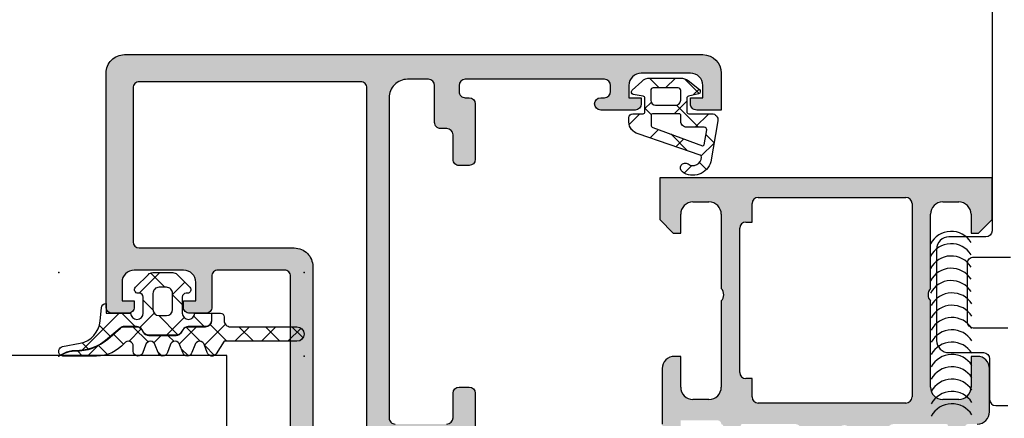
# Model space of a CAD drawing. Header units: millimetres. Extents: x 247761 to 294611, y 172579 to 236863.
# Tile 36 of 256: x 256038 to 256118, y 174683 to 174715. Entities that reach past the tile are written whole.
import ezdxf

# ---------------------------------------------------------------- set-up
doc = ezdxf.new("R2010")
doc.units = ezdxf.units.MM
doc.layers.add('FASÁDA DETAILNÍ', color=4, linetype='Continuous')
doc.layers.add('NOVA', color=240, linetype='Continuous')

# ---------------------------------------------------------------- blocks, each defined once
blk = doc.blocks.new('A$C69D17D4D')
at = {"layer": 'FASÁDA DETAILNÍ'}
h = blk.add_hatch(color=256, dxfattribs=at)
edge = h.paths.add_edge_path(flags=16)
edge.add_ellipse((-18578.78941485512, 1338.481925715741), major_axis=(-0.4999740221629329, 0), ratio=1, start_angle=179.9970229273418, end_angle=270.0029770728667)
edge.add_line((-18578.78944083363, 1338.981899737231), (-18596.78944083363, 1338.981899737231))
edge.add_ellipse((-18596.78946681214, 1338.481925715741), major_axis=(-0.499974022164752, 0), ratio=1, start_angle=-90.0029770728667, end_angle=0.00297707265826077)
edge.add_line((-18597.28944083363, 1338.481899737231), (-18597.28944083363, 1325.981899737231))
edge.add_ellipse((-18596.78941901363, 1325.981921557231), major_axis=(-0.500021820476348, 0), ratio=1, start_angle=0.002500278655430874, end_angle=89.99749972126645)
edge.add_line((-18596.78944083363, 1325.481899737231), (-18584.18638983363, 1325.481899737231))
edge.add_ellipse((-18584.18638871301, 1323.981900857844), major_axis=(-1.499998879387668, 0), ratio=1, start_angle=179.9999571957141, end_angle=270.0000428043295, ccw=False)
edge.add_line((-18582.68638983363, 1323.981899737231), (-18582.68638983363, 1310.981911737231))
edge.add_ellipse((-18582.18639020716, 1310.981911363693), major_axis=(-0.4999996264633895, 0), ratio=1, start_angle=-4.280429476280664e-05, end_angle=90.00004280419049)
edge.add_line((-18582.18638983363, 1310.481911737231), (-18578.78944083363, 1310.481911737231))
edge.add_ellipse((-18578.78944046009, 1310.981911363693), major_axis=(-0.49999962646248, 0), ratio=1, start_angle=89.99995719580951, end_angle=180.0000428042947)
edge.add_line((-18578.28944083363, 1310.981911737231), (-18578.28944083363, 1338.481899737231))
edge = h.paths.add_edge_path()
edge.add_line((-18549.48944583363, 1339.681911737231), (-18549.48944583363, 1336.681911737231))
edge.add_line((-18549.48944583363, 1336.681911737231), (-18551.48944583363, 1336.681911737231))
edge.add_arc((-18551.48947181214, 1337.181885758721), 0.499974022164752, 179.9970229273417, 270.0029770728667, ccw=False)
edge.add_line((-18551.98944583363, 1337.181911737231), (-18551.98944583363, 1337.681911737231))
edge.add_line((-18551.98944583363, 1337.681911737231), (-18550.98944583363, 1337.681911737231))
edge.add_line((-18550.98944583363, 1337.681911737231), (-18550.98944583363, 1338.681911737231))
edge.add_arc((-18551.98950996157, 1338.681847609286), 1.00006412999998, 0.003674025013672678, 89.99632597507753)
edge.add_line((-18551.98944583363, 1339.681911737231), (-18555.98944583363, 1339.681911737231))
edge.add_arc((-18555.98941585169, 1338.6818817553), 1.000029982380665, 90.00171778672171, 179.9982822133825)
edge.add_line((-18556.98944583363, 1338.681911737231), (-18556.98944583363, 1337.681911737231))
edge.add_line((-18556.98944583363, 1337.681911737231), (-18555.98944583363, 1337.681911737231))
edge.add_line((-18555.98944583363, 1337.681911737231), (-18555.98944583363, 1337.181911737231))
edge.add_arc((-18556.48945143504, 1337.181917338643), 0.5000056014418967, 270.0006418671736, 359.9993581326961, ccw=False)
edge.add_line((-18556.48944583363, 1336.681911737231), (-18559.28944883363, 1336.681911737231))
edge.add_arc((-18559.28944883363, 1337.181911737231), 0.5, 90, 270, ccw=False)
edge.add_line((-18559.28944883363, 1337.681911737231), (-18558.98944583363, 1337.681911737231))
edge.add_arc((-18558.98945655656, 1338.181922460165), 0.5000107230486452, 270.0012287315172, 359.9987712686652)
edge.add_line((-18558.48944583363, 1338.181911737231), (-18558.48944583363, 1338.681911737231))
edge.add_arc((-18558.9895137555, 1338.681843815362), 0.5000679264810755, 0.007782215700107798, 89.99221778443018)
edge.add_line((-18558.98944583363, 1339.181911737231), (-18570.28944083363, 1339.181911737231))
edge.add_arc((-18570.28941901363, 1338.681889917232), 0.5000218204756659, 90.00250027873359, 179.9974997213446)
edge.add_line((-18570.78944083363, 1338.681911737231), (-18570.78944083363, 1338.181911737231))
edge.add_arc((-18570.28950350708, 1338.18184906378), 0.4999373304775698, 179.9928172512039, 270.007182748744)
edge.add_line((-18570.28944083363, 1337.681911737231), (-18569.98943783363, 1337.681911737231))
edge.add_arc((-18569.98950063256, 1337.181848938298), 0.500062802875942, 0.007195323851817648, 89.99280467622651, ccw=False)
edge.add_line((-18569.48943783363, 1337.181911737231), (-18569.48943783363, 1332.681911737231))
edge.add_arc((-18569.98944343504, 1332.681917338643), 0.5000056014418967, 270.0006418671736, 359.9993581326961, ccw=False)
edge.add_line((-18569.98943783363, 1332.181911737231), (-18570.78944083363, 1332.181911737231))
edge.add_arc((-18570.78946681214, 1332.681885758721), 0.499974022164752, 179.9970229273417, 270.0029770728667, ccw=False)
edge.add_line((-18571.28944083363, 1332.681911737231), (-18571.28944083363, 1334.681911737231))
edge.add_arc((-18571.7895087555, 1334.681843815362), 0.5000679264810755, 0.007782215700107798, 89.99221778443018)
edge.add_line((-18571.78944083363, 1335.181911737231), (-18572.28944083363, 1335.181911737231))
edge.add_arc((-18572.28950350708, 1335.68184906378), 0.499937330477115, 179.9928172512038, 270.00718274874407, ccw=False)
edge.add_line((-18572.78944083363, 1335.681911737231), (-18572.78944083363, 1338.681911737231))
edge.add_arc((-18573.28949594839, 1338.681856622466), 0.5000551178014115, 0.006314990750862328, 89.99368500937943)
edge.add_line((-18573.28944083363, 1339.181911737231), (-18574.98943783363, 1339.181911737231))
edge.add_arc((-18574.98946968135, 1337.681943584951), 1.499968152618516, 89.99878348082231, 180.0012165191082)
edge.add_line((-18576.48943783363, 1337.681911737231), (-18576.48943783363, 1311.681911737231))
edge.add_arc((-18575.9894586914, 1311.681890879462), 0.4999791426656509, 179.9976097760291, 270.002390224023)
edge.add_line((-18575.98943783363, 1311.181911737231), (-18571.78944083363, 1311.181911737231))
edge.add_arc((-18571.78944643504, 1311.681917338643), 0.5000056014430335, 270.0006418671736, 359.9993581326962)
edge.add_line((-18571.28944083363, 1311.681911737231), (-18571.28944083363, 1313.681911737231))
edge.add_arc((-18570.78941901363, 1313.681889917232), 0.500021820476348, 90.00250027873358, 179.9974997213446, ccw=False)
edge.add_line((-18570.78944083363, 1314.181911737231), (-18569.98943783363, 1314.181911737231))
edge.add_arc((-18569.98949038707, 1313.681859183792), 0.5000525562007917, 0.006021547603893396, 89.99397845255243, ccw=False)
edge.add_line((-18569.48943783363, 1313.681911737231), (-18569.48943783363, 1308.681910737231))
edge.add_line((-18569.48943783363, 1308.681910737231), (-18569.70675883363, 1307.924021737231))
edge.add_arc((-18569.41838042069, 1307.841330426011), 0.2999999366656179, 163.9999757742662, 232.0951853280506)
edge.add_arc((-18569.78699097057, 1307.367910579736), 0.300000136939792, 3.0079431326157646e-05, 52.09528191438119, ccw=False)
edge.add_line((-18569.48699083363, 1307.367910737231), (-18569.48699283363, 1305.303763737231))
edge.add_arc((-18569.88699222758, 1305.303763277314), 0.3999993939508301, -111.97376953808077, 6.587834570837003e-05, ccw=False)
edge.add_line((-18570.03666483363, 1304.932821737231), (-18572.05989383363, 1305.749182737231))
edge.add_arc((-18571.98505721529, 1305.934652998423), 0.1999993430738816, 155.8589076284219, 248.0260921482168, ccw=False)
edge.add_line((-18572.16756483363, 1306.016449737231), (-18571.09924483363, 1308.400134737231))
edge.add_arc((-18571.28175294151, 1308.481931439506), 0.199999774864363, 335.8589745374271, 450.8199006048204)
edge.add_line((-18571.28461483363, 1308.681910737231), (-18582.58869483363, 1308.681911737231))
edge.add_arc((-18582.59712655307, 1308.490497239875), 0.1916001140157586, 87.47777810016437, 181.0444500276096)
edge.add_line((-18582.78869483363, 1308.487004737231), (-18582.78869483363, 1308.066420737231))
edge.add_line((-18582.78869483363, 1308.066420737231), (-18581.35695983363, 1305.600808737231))
edge.add_arc((-18581.61629682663, 1305.449997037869), 0.2999997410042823, -74.00002828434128, 30.17919611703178, ccw=False)
edge.add_line((-18581.53360583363, 1305.161618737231), (-18583.02576683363, 1304.733747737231))
edge.add_line((-18583.02576683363, 1304.733747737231), (-18583.88904183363, 1304.235335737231))
edge.add_arc((-18584.089041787, 1304.581745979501), 0.4000000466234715, 180.0000347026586, 299.9999884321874, ccw=False)
edge.add_line((-18584.48904183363, 1304.581745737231), (-18584.48869483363, 1308.689676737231))
edge.add_line((-18584.48869483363, 1308.689676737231), (-18584.48638983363, 1323.181733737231))
edge.add_arc((-18584.98638967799, 1323.181911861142), 0.4999998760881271, 359.9795884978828, 450.0000178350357)
edge.add_line((-18584.98638983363, 1323.681911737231), (-18590.38943183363, 1323.681911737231))
edge.add_arc((-18590.38943220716, 1323.181912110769), 0.49999962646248, 89.9999571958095, 180.0000428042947)
edge.add_line((-18590.88943183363, 1323.181911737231), (-18590.88943183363, 1320.681911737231))
edge.add_arc((-18591.38943146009, 1320.681911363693), 0.4999996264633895, -90.00004280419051, 4.28042947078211e-05, ccw=False)
edge.add_line((-18591.38943183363, 1320.181911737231), (-18592.68943483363, 1320.181911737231))
edge.add_arc((-18592.6894556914, 1320.681890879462), 0.4999791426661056, 179.9976097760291, 270.00239022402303, ccw=False)
edge.add_line((-18593.18943483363, 1320.681911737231), (-18593.18943483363, 1321.181911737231))
edge.add_line((-18593.18943483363, 1321.181911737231), (-18592.18943483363, 1321.181911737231))
edge.add_line((-18592.18943483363, 1321.181911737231), (-18592.18943483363, 1322.681911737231))
edge.add_arc((-18593.18946652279, 1322.681880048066), 1.00003168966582, 0.001815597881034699, 89.99818440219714)
edge.add_line((-18593.18943483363, 1323.681911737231), (-18597.18943483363, 1323.681911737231))
edge.add_arc((-18597.18936558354, 1322.681842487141), 1.00006925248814, 90.00396746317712, 179.9960325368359)
edge.add_line((-18598.18943483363, 1322.681911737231), (-18598.18943483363, 1321.181911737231))
edge.add_line((-18598.18943483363, 1321.181911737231), (-18597.18943483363, 1321.181911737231))
edge.add_line((-18597.18943483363, 1321.181911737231), (-18597.18943483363, 1320.681911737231))
edge.add_arc((-18597.68940885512, 1320.681885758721), 0.4999740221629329, -90.00297707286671, 0.0029770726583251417, ccw=False)
edge.add_line((-18597.68943483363, 1320.181911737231), (-18598.98943783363, 1320.181911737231))
edge.add_arc((-18598.98943223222, 1320.681917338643), 0.5000056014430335, 180.0006418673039, 269.9993581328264, ccw=False)
edge.add_line((-18599.48943783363, 1320.681911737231), (-18599.48943783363, 1339.681911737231))
edge.add_arc((-18597.98946712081, 1339.681941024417), 1.49997071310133, 89.99888129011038, 180.0011187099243, ccw=False)
edge.add_line((-18597.98943783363, 1341.181911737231), (-18550.98944583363, 1341.181911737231))
edge.add_arc((-18550.98950617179, 1339.681851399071), 1.500060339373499, 0.0023046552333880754, 89.997695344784, ccw=False)
h = blk.add_hatch(dxfattribs=at)
h.set_pattern_fill('ANSI37', color=256, scale=0.625, angle=90, style=0)
h.set_pattern_definition([(135, (0, 0), (-1.403165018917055, -1.403165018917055), []), (225, (0, 0), (1.403165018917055, -1.403165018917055), [])])
edge = h.paths.add_edge_path(flags=16)
edge.add_ellipse((-18552.2916808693, 1335.779726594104), major_axis=(-0.4977897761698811, 0), ratio=1, start_angle=-0.19257972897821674, end_angle=90.25472202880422, ccw=False)
edge.add_line((-18552.78946783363, 1335.781399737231), (-18552.78946783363, 1336.281918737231))
edge.add_ellipse((-18552.88945158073, 1336.281932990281), major_axis=(-0.09998374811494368, 0), ratio=1, start_angle=179.9918322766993, end_angle=270.0087406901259)
edge.add_line((-18552.88946683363, 1336.381916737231), (-18555.08989683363, 1336.381920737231))
edge.add_ellipse((-18555.08989417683, 1336.281916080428), major_axis=(-0.1000046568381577, 0), ratio=1, start_angle=270.0015221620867, end_angle=359.998477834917)
edge.add_line((-18555.18989883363, 1336.281918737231), (-18555.18989883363, 1335.469976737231))
edge.add_ellipse((-18554.9898922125, 1335.469985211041), major_axis=(-0.2000066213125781, 0), ratio=1, start_angle=0.002427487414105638, end_angle=74.31138469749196)
edge.add_line((-18555.04397583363, 1335.277429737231), (-18551.02583483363, 1333.790104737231))
edge.add_ellipse((-18550.99112133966, 1333.883886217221), major_axis=(-0.09999996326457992, 0), ratio=1, start_angle=69.68781718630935, end_angle=169.677715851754)
edge.add_line((-18550.89273983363, 1333.865967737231), (-18550.67245683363, 1335.075436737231))
edge.add_ellipse((-18550.8723471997, 1335.081945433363), major_axis=(-0.199996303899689, 0), ratio=1, start_angle=178.13503214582, end_angle=270.001041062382)
edge.add_line((-18550.87235083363, 1335.281941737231), (-18552.28946783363, 1335.281941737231))
edge = h.paths.add_edge_path(flags=16)
edge.add_ellipse((-18552.98946900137, 1338.281930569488), major_axis=(-0.200000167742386, 0), ratio=1, start_angle=179.9997615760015, end_angle=270.0002384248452)
edge.add_line((-18552.98946983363, 1338.481930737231), (-18555.02392683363, 1338.481926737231))
edge.add_ellipse((-18555.02393155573, 1338.281931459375), major_axis=(-0.1999952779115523, 0), ratio=1, start_angle=-90.00135281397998, end_angle=0.0004933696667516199)
edge.add_line((-18555.22392683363, 1338.281929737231), (-18555.22392683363, 1337.481919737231))
edge.add_ellipse((-18554.82391602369, 1337.481928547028), major_axis=(-0.4000108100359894, 0), ratio=1, start_angle=0.001261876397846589, end_angle=89.99802192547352)
edge.add_line((-18554.82392983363, 1337.081917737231), (-18553.18946683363, 1337.081917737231))
edge.add_ellipse((-18553.18946375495, 1337.481912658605), major_axis=(-0.3999949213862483, 0), ratio=1, start_angle=89.99955900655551, end_angle=180.0010139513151)
edge.add_line((-18552.78946883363, 1337.481919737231), (-18552.78946883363, 1338.281929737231))
edge = h.paths.add_edge_path()
edge.add_arc((-18551.38947693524, 1338.205378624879), 0.2000083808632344, -74.99848051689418, 49.997684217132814, ccw=False)
edge.add_line((-18551.33770583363, 1338.012186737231), (-18552.14123083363, 1337.821652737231))
edge.add_arc((-18552.089454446, 1337.628459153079), 0.2000113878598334, 105.0028563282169, 179.9972544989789)
edge.add_line((-18552.28946583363, 1337.628468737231), (-18552.28946583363, 1336.531918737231))
edge.add_arc((-18552.13947818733, 1336.53190838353), 0.1499876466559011, 179.9960448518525, 270.0039551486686)
edge.add_line((-18552.13946783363, 1336.381920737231), (-18550.25659683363, 1336.381928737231))
edge.add_arc((-18550.25659491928, 1335.88192886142), 0.4999998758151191, -9.933572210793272, 90.00021936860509, ccw=False)
edge.add_line((-18549.76409083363, 1335.795675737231), (-18550.34547983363, 1332.475949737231))
edge.add_arc((-18551.78946536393, 1332.882024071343), 1.499996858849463, 234.9124460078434, 344.2930755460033, ccw=False)
edge.add_arc((-18552.42177233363, 1331.981921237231), 0.3999981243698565, 54.91199587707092, 234.91199587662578, ccw=False)
edge.add_arc((-18551.78725077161, 1332.863220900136), 0.6860034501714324, 233.8588144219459, 359.5156416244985)
edge.add_arc((-18551.25037439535, 1332.877041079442), 0.1503878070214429, 352.5039217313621, 430.9838490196)
edge.add_line((-18551.20137283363, 1333.019221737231), (-18556.24759883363, 1334.746903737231))
edge.add_arc((-18555.98947768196, 1335.712995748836), 0.999980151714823, 179.9994276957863, 255.0410890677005, ccw=False)
edge.add_line((-18556.98945783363, 1335.713005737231), (-18556.98946983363, 1336.081910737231))
edge.add_arc((-18556.68945010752, 1336.08189001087), 0.3000197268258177, 90.00319424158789, 179.9960418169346, ccw=False)
edge.add_line((-18556.68946683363, 1336.381909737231), (-18555.83945183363, 1336.381909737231))
edge.add_arc((-18555.83943891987, 1336.531893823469), 0.1499840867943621, 269.9950667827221, 360.0049332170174)
edge.add_line((-18555.68945483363, 1336.531906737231), (-18555.68946583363, 1337.628468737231))
edge.add_arc((-18555.88948042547, 1337.628459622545), 0.200014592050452, 0.002610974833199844, 74.99762566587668)
edge.add_line((-18555.83770483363, 1337.821656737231), (-18556.64107683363, 1337.950750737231))
edge.add_arc((-18556.58935242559, 1338.143926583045), 0.1999808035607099, 134.9925555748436, 255.0102129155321, ccw=False)
edge.add_line((-18556.73074183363, 1338.285352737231), (-18555.95487183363, 1339.011871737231))
edge.add_arc((-18555.27136142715, 1338.281930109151), 1.000000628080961, 89.999965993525, 133.1185376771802, ccw=False)
edge.add_line((-18555.27136083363, 1339.281930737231), (-18552.79272783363, 1339.281930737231))
edge.add_arc((-18552.79272888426, 1338.28192783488), 1.000002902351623, 52.172206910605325, 89.99993980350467, ccw=False)
edge.add_line((-18552.17943683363, 1339.071787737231), (-18551.26090783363, 1338.358588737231))
h = blk.add_hatch(color=256, dxfattribs=at)
edge = h.paths.add_edge_path()
edge.add_arc((-18531.18959673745, 1311.061932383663), 0.120000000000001, 360.0000000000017, 450.00000000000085, ccw=False)
edge.add_line((-18531.06959673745, 1311.061932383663), (-18531.06959673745, 1308.301934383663))
edge.add_arc((-18530.76959673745, 1308.301934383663), 0.3000000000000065, 540, 629.9999999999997)
edge.add_line((-18530.76959673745, 1308.001934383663), (-18529.78962241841, 1308.001934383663))
edge.add_arc((-18529.7896224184, 1308.301934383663), 0.3000000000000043, 269.9999999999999, 360)
edge.add_line((-18529.4896224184, 1308.301934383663), (-18529.4896224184, 1310.181945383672))
edge.add_arc((-18529.41075532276, 1310.449488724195), 0.2789255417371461, 178.8371299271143, 253.5754054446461, ccw=False)
edge.add_line((-18529.68962341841, 1310.455149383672), (-18529.68962341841, 1310.908743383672))
edge.add_arc((-18529.41078597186, 1310.91441179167), 0.2788950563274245, 106.41987641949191, 181.1645893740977, ccw=False)
edge.add_line((-18529.4896224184, 1311.181932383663), (-18528.68944770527, 1311.181932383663))
edge.add_arc((-18528.68944770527, 1312.181932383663), 0.9999999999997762, 269.9999999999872, 359.9999999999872)
edge.add_line((-18527.68944770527, 1312.181932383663), (-18527.68944770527, 1315.681939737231))
edge.add_arc((-18528.68946752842, 1315.681919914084), 1.000019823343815, 360.001135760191, 449.9988642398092)
edge.add_line((-18528.68944770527, 1316.681939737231), (-18529.18944770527, 1316.681939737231))
edge.add_line((-18529.18944770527, 1316.681939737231), (-18529.18944770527, 1314.181939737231))
edge.add_arc((-18530.18949309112, 1314.181985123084), 1.000045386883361, 270.0026002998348, 359.9973997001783, ccw=False)
edge.add_line((-18530.18944770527, 1313.181939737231), (-18531.48946601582, 1313.181939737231))
edge.add_arc((-18531.48941351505, 1314.181992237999), 1.000052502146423, 180.0030079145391, 269.9969920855, ccw=False)
edge.add_line((-18532.48946601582, 1314.181939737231), (-18532.48946601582, 1321.181939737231))
edge.add_arc((-18531.96434426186, 1321.681939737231), 0.7250881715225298, 136.4038161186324, 223.5961838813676, ccw=False)
edge.add_line((-18532.48946601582, 1322.181939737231), (-18532.48946601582, 1328.216027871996))
edge.add_arc((-18531.48941351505, 1328.215975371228), 1.000052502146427, 450.0030079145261, 539.9969920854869, ccw=False)
edge.add_line((-18531.48946601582, 1329.216027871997), (-18530.18944770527, 1329.216027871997))
edge.add_arc((-18530.18949309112, 1328.215982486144), 1.000045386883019, 360.00260029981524, 449.9973997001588, ccw=False)
edge.add_line((-18529.18944770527, 1328.216027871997), (-18529.18944770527, 1326.681939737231))
edge.add_line((-18529.18944770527, 1326.681939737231), (-18528.58944160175, 1326.681939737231))
edge.add_line((-18528.58944160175, 1326.681939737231), (-18527.48946601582, 1327.781945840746))
edge.add_line((-18527.48946601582, 1327.781945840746), (-18527.48946601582, 1331.181939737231))
edge.add_line((-18527.48946601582, 1331.181939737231), (-18554.48936683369, 1331.181939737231))
edge.add_line((-18554.48936683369, 1331.181939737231), (-18554.48936683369, 1327.781945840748))
edge.add_line((-18554.48936683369, 1327.781945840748), (-18553.38939124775, 1326.681939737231))
edge.add_line((-18553.38939124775, 1326.681939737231), (-18552.78938514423, 1326.681939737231))
edge.add_line((-18552.78938514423, 1326.681939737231), (-18552.78938514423, 1328.216027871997))
edge.add_arc((-18551.78933975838, 1328.215982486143), 1.000045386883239, 450.0026002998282, 539.9973997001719, ccw=False)
edge.add_line((-18551.78938514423, 1329.216027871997), (-18550.48936683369, 1329.216027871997))
edge.add_arc((-18550.48941933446, 1328.215975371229), 1.000052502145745, 360.00300791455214, 449.99699208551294, ccw=False)
edge.add_line((-18549.48936683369, 1328.216027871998), (-18549.48936683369, 1322.181939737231))
edge.add_arc((-18550.01448858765, 1321.681939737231), 0.7250881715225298, 316.40381611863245, 403.59618388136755, ccw=False)
edge.add_line((-18549.48936683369, 1321.181939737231), (-18549.48936683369, 1314.181939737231))
edge.add_arc((-18550.48941933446, 1314.181992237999), 1.000052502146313, 270.00300791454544, 359.99699208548, ccw=False)
edge.add_line((-18550.48936683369, 1313.181939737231), (-18551.78938514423, 1313.181939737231))
edge.add_arc((-18551.78933975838, 1314.181985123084), 1.000045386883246, 180.0026002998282, 269.9973997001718, ccw=False)
edge.add_line((-18552.78938514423, 1314.181939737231), (-18552.78938514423, 1316.681939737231))
edge.add_line((-18552.78938514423, 1316.681939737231), (-18553.28938514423, 1316.681939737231))
edge.add_arc((-18553.28936532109, 1315.681919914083), 1.000019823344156, 450.0011357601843, 539.9988642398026)
edge.add_line((-18554.28938514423, 1315.681939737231), (-18554.28938514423, 1311.181939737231))
edge.add_arc((-18553.78939546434, 1311.181929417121), 0.4999896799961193, 539.9988173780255, 630.0011826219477)
edge.add_line((-18553.78938514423, 1310.681939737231), (-18552.78938514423, 1310.681939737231))
edge.add_line((-18552.78938514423, 1310.681939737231), (-18552.78938514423, 1311.481942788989))
edge.add_line((-18552.78938514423, 1311.481942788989), (-18549.78936988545, 1311.481942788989))
edge.add_arc((-18549.78936719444, 1311.181935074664), 0.3000077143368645, 359.99948607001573, 450.0005139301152, ccw=False)
edge.add_arc((-18549.56819592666, 1310.91441179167), 0.2788950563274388, 358.83541062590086, 433.58012358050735, ccw=False)
edge.add_line((-18549.28935848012, 1310.908743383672), (-18549.28935848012, 1310.455149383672))
edge.add_arc((-18549.56822657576, 1310.449488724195), 0.2789255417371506, 286.4245945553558, 361.1628700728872, ccw=False)
edge.add_line((-18549.48935948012, 1310.181945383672), (-18549.48935948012, 1308.301934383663))
edge.add_arc((-18549.18935948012, 1308.301934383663), 0.3000000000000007, 539.9999999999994, 629.9999999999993)
edge.add_line((-18549.18935948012, 1308.001934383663), (-18548.20938516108, 1308.001934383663))
edge.add_arc((-18548.20938516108, 1308.301934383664), 0.3000000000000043, 270, 360)
edge.add_line((-18547.90938516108, 1308.301934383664), (-18547.90938516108, 1311.061932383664))
edge.add_arc((-18547.78938516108, 1311.061932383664), 0.1200000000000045, 450, 539.9999999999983, ccw=False)
edge.add_line((-18547.78938516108, 1311.181932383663), (-18543.48935948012, 1311.181932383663))
edge.add_arc((-18543.48935948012, 1310.681932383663), 0.4999999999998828, 360.000000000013, 450.0000000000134, ccw=False)
edge.add_line((-18542.98935948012, 1310.681932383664), (-18542.98935948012, 1309.981932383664))
edge.add_line((-18542.98935948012, 1309.981932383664), (-18544.37085493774, 1307.589112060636))
edge.add_arc((-18544.25123969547, 1307.520052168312), 0.1381197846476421, 509.9999999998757, 637.702437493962)
edge.add_arc((-18544.69885808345, 1312.361403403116), 4.999999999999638, 275.3492280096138, 341.2905992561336)
edge.add_arc((-18539.48949094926, 1310.5971772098), 0.5000000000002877, 378.7094007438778, 521.2905992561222, ccw=False)
edge.add_arc((-18534.28012381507, 1312.361403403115), 4.999999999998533, 198.7094007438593, 264.6507719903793)
edge.add_arc((-18534.72774220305, 1307.520052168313), 0.1381197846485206, 262.2975625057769, 389.9999999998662)
edge.add_line((-18534.60812696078, 1307.589112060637), (-18535.9896224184, 1309.981932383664))
edge.add_line((-18535.9896224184, 1309.981932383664), (-18535.9896224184, 1310.681932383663))
edge.add_arc((-18535.4896224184, 1310.681932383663), 0.5000000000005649, 449.9999999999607, 539.9999999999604, ccw=False)
edge.add_line((-18535.4896224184, 1311.181932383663), (-18531.18959673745, 1311.181932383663))
edge = h.paths.add_edge_path(flags=16)
edge.add_arc((-18546.48937446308, 1329.081933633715), 0.5, 450, 540, ccw=False)
edge.add_line((-18546.48937446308, 1329.581933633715), (-18534.48946601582, 1329.581933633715))
edge.add_arc((-18534.48946601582, 1329.081933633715), 0.5, 360, 450, ccw=False)
edge.add_line((-18533.98946601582, 1329.081933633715), (-18533.98946601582, 1313.381951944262))
edge.add_arc((-18534.48946601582, 1313.381951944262), 0.5, 270, 360, ccw=False)
edge.add_line((-18534.48946601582, 1312.881951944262), (-18546.48937446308, 1312.881951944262))
edge.add_arc((-18546.48937446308, 1313.381951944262), 0.5, 180, 270, ccw=False)
edge.add_line((-18546.98937446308, 1313.381951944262), (-18546.98937446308, 1314.881951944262))
edge.add_line((-18546.98937446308, 1314.881951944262), (-18547.48937446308, 1314.881951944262))
edge.add_arc((-18547.48937446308, 1315.381951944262), 0.5000000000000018, 180.0000000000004, 270, ccw=False)
edge.add_line((-18547.98937446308, 1315.381951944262), (-18547.98937446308, 1327.081933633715))
edge.add_arc((-18547.48937446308, 1327.081933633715), 0.5, 450, 539.9999999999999, ccw=False)
edge.add_line((-18547.48937446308, 1327.581933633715), (-18546.98937446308, 1327.581933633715))
edge.add_line((-18546.98937446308, 1327.581933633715), (-18546.98937446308, 1329.081933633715))
h = blk.add_hatch(dxfattribs=at)
h.set_pattern_fill('ANSI37', color=256, scale=0.625, angle=90, style=0)
h.set_pattern_definition([(135, (-18599.48946554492, 1320.681940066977), (-1.403165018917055, -1.403165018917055), []), (225, (-18599.48946554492, 1320.681940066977), (1.403165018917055, -1.403165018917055), [])])
edge = h.paths.add_edge_path()
edge.add_arc((-18592.87951386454, 1322.091933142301), 0.2900050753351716, -89.99948928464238, 45.00243667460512, ccw=False)
edge.add_line((-18592.87951127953, 1321.801928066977), (-18592.97950554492, 1321.801928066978))
edge.add_arc((-18592.97950554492, 1321.491928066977), 0.3099999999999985, 89.9999999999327, 180.0000000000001)
edge.add_line((-18593.28950554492, 1321.491928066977), (-18593.28950554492, 1320.191952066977))
edge.add_arc((-18592.77950554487, 1320.191952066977), 0.5100000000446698, 179.9999999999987, 358.8764798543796)
edge.add_line((-18592.26960359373, 1320.181952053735), (-18590.91099556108, 1320.181950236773))
edge.add_line((-18590.91099556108, 1320.181950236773), (-18590.91099556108, 1319.591949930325))
edge.add_arc((-18591.40099556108, 1319.591949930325), 0.4900000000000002, 270, 359.9999999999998, ccw=False)
edge.add_line((-18591.40099556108, 1319.101949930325), (-18592.80099327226, 1319.101949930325))
edge.add_arc((-18592.80099327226, 1318.591949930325), 0.5099999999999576, 89.9999999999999, 149.9999999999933)
edge.add_line((-18593.24266622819, 1318.846949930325), (-18593.35813628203, 1318.646949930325))
edge.add_arc((-18593.78248872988, 1318.891949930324), 0.4900000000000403, 269.9999999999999, 329.99999999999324, ccw=False)
edge.add_line((-18593.78248872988, 1318.401949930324), (-18596.01949857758, 1318.401949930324))
edge.add_arc((-18596.01949857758, 1318.891949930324), 0.4899999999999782, 209.9999999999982, 269.9999999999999, ccw=False)
edge.add_line((-18596.44385102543, 1318.646949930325), (-18596.55932107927, 1318.846949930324))
edge.add_arc((-18597.0009940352, 1318.591949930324), 0.5100000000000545, 29.99999999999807, 90.0000000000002)
edge.add_line((-18597.0009940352, 1319.101949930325), (-18597.99859143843, 1319.101949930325))
edge.add_arc((-18597.99859143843, 1318.596016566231), 0.5059333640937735, 90.00000000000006, 130.6411808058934)
edge.add_line((-18598.3281158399, 1318.979920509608), (-18599.35434717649, 1318.099053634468))
edge.add_arc((-18601.95554430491, 1321.129511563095), 3.993732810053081, 269.381130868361, 310.6411808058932, ccw=False)
edge.add_arc((-18602.0203911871, 1315.12612897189), 2.010000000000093, 89.38113086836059, 116.6547912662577)
edge.add_line((-18602.9221052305, 1316.922517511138), (-18603.18914110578, 1316.788476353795))
edge.add_arc((-18602.94417154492, 1317.091940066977), 0.3900003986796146, 101.01056244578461, 231.0879706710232, ccw=False)
edge.add_line((-18603.01865770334, 1317.474761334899), (-18601.58056686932, 1317.754362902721))
edge.add_arc((-18601.96417891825, 1319.727416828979), 2.010000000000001, 281.0024964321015, 355.0047506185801)
edge.add_line((-18599.96181305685, 1319.552399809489), (-18599.8680308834, 1320.625359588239))
edge.add_arc((-18599.4794637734, 1320.591938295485), 0.3900017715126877, 91.4698736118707, 175.0839953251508, ccw=False)
edge.add_line((-18599.48946783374, 1320.981811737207), (-18599.48946783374, 1320.181940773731))
edge.add_line((-18599.48946783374, 1320.181940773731), (-18597.48938849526, 1320.181952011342))
edge.add_arc((-18596.97948654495, 1320.191952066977), 0.5100000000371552, 181.1235249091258, 360)
edge.add_line((-18596.46948654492, 1320.191952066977), (-18596.46948654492, 1321.491928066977))
edge.add_arc((-18596.77948654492, 1321.491928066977), 0.3100000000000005, 4.103941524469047e-14, 90.00000000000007)
edge.add_line((-18596.77948654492, 1321.801928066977), (-18596.87951154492, 1321.801928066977))
edge.add_arc((-18596.87948335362, 1322.091943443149), 0.2900153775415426, 135.0033144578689, 269.9944304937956, ccw=False)
edge.add_line((-18597.08456705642, 1322.297003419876), (-18596.0440026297, 1323.338300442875))
edge.add_arc((-18595.69739840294, 1322.991940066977), 0.4900000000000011, 90.00000000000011, 135.0201621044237, ccw=False)
edge.add_line((-18595.69739840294, 1323.481940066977), (-18594.06134996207, 1323.481940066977))
edge.add_arc((-18594.06134996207, 1322.991940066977), 0.4899999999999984, 44.97230077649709, 89.99999999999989, ccw=False)
edge.add_line((-18593.71470017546, 1323.338254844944), (-18592.67445803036, 1322.297006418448))
edge = h.paths.add_edge_path()
edge.add_arc((-18594.57948272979, 1320.491918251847), 0.4999901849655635, 270.0000000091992, 360.0000000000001)
edge.add_line((-18594.07949254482, 1320.491918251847), (-18594.07949254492, 1321.791928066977))
edge.add_arc((-18594.5794739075, 1321.791946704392), 0.4999813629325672, 359.997864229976, 450.0021357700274)
edge.add_line((-18594.57949254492, 1322.291928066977), (-18595.17949954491, 1322.291928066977))
edge.add_arc((-18595.17951818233, 1321.791946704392), 0.4999813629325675, 89.99786422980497, 180.002135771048)
edge.add_line((-18595.67949954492, 1321.791928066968), (-18595.67949954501, 1320.491918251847))
edge.add_arc((-18595.17950936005, 1320.491918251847), 0.4999901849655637, 180, 270)
edge.add_line((-18595.17950936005, 1319.991928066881), (-18594.57948272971, 1319.991928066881))
h = blk.add_hatch(dxfattribs=at)
h.set_pattern_fill('ANSI37', color=256, scale=0.48, angle=90, style=0)
h.set_pattern_definition([(135, (-18599.48946554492, 1320.681940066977), (-1.077630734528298, -1.077630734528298), []), (225, (-18599.48946554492, 1320.681940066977), (1.077630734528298, -1.077630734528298), [])])
edge = h.paths.add_edge_path()
edge.add_line((-18592.27527937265, 1317.598523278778), (-18592.50253826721, 1316.991465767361))
edge.add_arc((-18592.87937440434, 1317.091940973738), 0.3900009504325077, 194.929368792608, 345.0706312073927, ccw=False)
edge.add_line((-18593.25621054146, 1316.99146576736), (-18593.48346943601, 1317.598523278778))
edge.add_arc((-18593.87937440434, 1317.491939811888), 0.4100009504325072, 15.0676336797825, 164.9323663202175)
edge.add_line((-18594.27527937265, 1317.598523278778), (-18594.50253827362, 1316.991465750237))
edge.add_arc((-18594.87937440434, 1317.091939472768), 0.390000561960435, 194.9291583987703, 345.0708416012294, ccw=False)
edge.add_line((-18595.25621053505, 1316.991465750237), (-18595.48346942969, 1317.598523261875))
edge.add_arc((-18595.87937440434, 1317.491941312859), 0.4100005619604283, 15.0674286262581, 164.9325752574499)
edge.add_line((-18596.27527938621, 1317.598523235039), (-18596.50253446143, 1316.99146573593))
edge.add_arc((-18596.87941711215, 1317.091952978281), 0.3900489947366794, 180.0000000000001, 345.0706831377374, ccw=False)
edge.add_line((-18597.26946610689, 1317.091952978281), (-18597.26946610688, 1317.491942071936))
edge.add_arc((-18597.67946666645, 1317.491942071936), 0.4100005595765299, 1.030808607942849e-10, 139.6800643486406)
edge.add_arc((-18600.27175288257, 1319.691911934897), 2.989972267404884, 269.9986695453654, 319.6800621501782, ccw=False)
edge.add_line((-18600.27182231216, 1316.701939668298), (-18602.9436138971, 1316.701940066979))
edge.add_arc((-18602.94417154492, 1317.091940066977), 0.3900003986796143, 234.35943002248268, 270.0819252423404, ccw=False)
edge.add_line((-18603.17142421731, 1316.774991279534), (-18602.91313295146, 1316.90464299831))
edge.add_arc((-18602.0203911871, 1315.12612897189), 1.990000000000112, 89.38113086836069, 116.654791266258, ccw=False)
edge.add_arc((-18601.95554430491, 1321.129511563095), 4.013732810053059, 269.381130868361, 310.6411808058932)
edge.add_line((-18599.34132078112, 1318.083877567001), (-18598.31508944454, 1318.96474444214))
edge.add_arc((-18597.99859143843, 1318.596016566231), 0.4859333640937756, 90.00000000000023, 130.6411808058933, ccw=False)
edge.add_line((-18597.99859143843, 1319.081949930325), (-18597.0009940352, 1319.081949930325))
edge.add_arc((-18597.0009940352, 1318.591949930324), 0.4900000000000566, 29.99999999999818, 89.99999999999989, ccw=False)
edge.add_line((-18596.57664158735, 1318.836949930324), (-18596.46117153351, 1318.636949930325))
edge.add_arc((-18596.01949857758, 1318.891949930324), 0.5099999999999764, 209.9999999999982, 270.0000000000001)
edge.add_line((-18596.01949857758, 1318.381949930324), (-18593.78248872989, 1318.381949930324))
edge.add_arc((-18593.78248872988, 1318.891949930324), 0.5100000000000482, 270.0000000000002, 329.999999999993)
edge.add_line((-18593.34081577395, 1318.636949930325), (-18593.22534572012, 1318.836949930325))
edge.add_arc((-18592.80099327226, 1318.591949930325), 0.4899999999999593, 90.00000000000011, 149.999999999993, ccw=False)
edge.add_line((-18592.80099327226, 1319.081949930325), (-18591.40099556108, 1319.081949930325))
edge.add_arc((-18591.40099556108, 1319.591949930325), 0.509999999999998, 270, 360.0000000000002)
edge.add_line((-18590.89099556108, 1319.591949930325), (-18590.89099556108, 1320.181950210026))
edge.add_line((-18590.89099556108, 1320.181950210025), (-18590.17937401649, 1320.181949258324))
edge.add_arc((-18590.17937440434, 1319.891949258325), 0.2900000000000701, -2.8421709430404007e-13, 89.9999233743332, ccw=False)
edge.add_line((-18589.88937440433, 1319.891949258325), (-18589.88937440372, 1319.591964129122))
edge.add_arc((-18589.37955241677, 1319.591782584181), 0.5098220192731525, 179.9795972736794, 270.024286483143)
edge.add_line((-18589.37933631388, 1319.081960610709), (-18583.97937335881, 1319.081930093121))
edge.add_arc((-18583.97937669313, 1318.491931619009), 0.5899984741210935, -90.00000000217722, 89.99967619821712, ccw=False)
edge.add_line((-18583.97937669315, 1317.901933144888), (-18589.88478493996, 1317.901933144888))
edge.add_line((-18589.88478493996, 1317.901933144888), (-18590.54148849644, 1316.897178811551))
edge.add_arc((-18590.87937623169, 1317.091939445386), 0.3899997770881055, 194.9297590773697, 330.0405788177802, ccw=False)
edge.add_line((-18591.25621055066, 1316.991461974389), (-18591.48346943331, 1317.598523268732))
edge.add_arc((-18591.87937440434, 1317.491939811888), 0.4100009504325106, 15.06763222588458, 164.9323663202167)
for p, q in [((-18527.48946601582, 1331.181939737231), (-18554.48936683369, 1331.181939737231)), ((-18554.48936683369, 1331.181939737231), (-18554.48936683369, 1327.781945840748)), ((-18527.48946601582, 1327.781945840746), (-18527.48946601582, 1331.181939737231)), ((-18551.78938514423, 1329.216027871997), (-18550.48936683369, 1329.216027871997)), ((-18546.98937446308, 1327.581933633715), (-18546.98937446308, 1329.081933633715)), ((-18546.48937446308, 1329.581933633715), (-18534.48946601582, 1329.581933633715)), ((-18533.98946601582, 1329.081933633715), (-18533.98946601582, 1313.381951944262)), ((-18531.48946601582, 1329.216027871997), (-18530.18944770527, 1329.216027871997)), ((-18554.48936683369, 1327.781945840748), (-18553.38939124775, 1326.681939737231)), ((-18552.78938514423, 1326.681939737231), (-18552.78938514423, 1328.216027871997)), ((-18549.48936683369, 1328.216027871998), (-18549.48936683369, 1322.181939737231)), ((-18547.48937446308, 1327.581933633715), (-18546.98937446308, 1327.581933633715)), ((-18532.48946601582, 1322.181939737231), (-18532.48946601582, 1328.216027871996)), ((-18529.18944770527, 1328.216027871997), (-18529.18944770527, 1326.681939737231)), ((-18528.58944160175, 1326.681939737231), (-18527.48946601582, 1327.781945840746)), ((-18553.38939124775, 1326.681939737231), (-18552.78938514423, 1326.681939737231)), ((-18547.98937446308, 1315.381951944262), (-18547.98937446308, 1327.081933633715)), ((-18529.18944770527, 1326.681939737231), (-18528.58944160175, 1326.681939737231)), ((-18549.48936683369, 1321.181939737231), (-18549.48936683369, 1314.181939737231)), ((-18532.48946601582, 1314.181939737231), (-18532.48946601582, 1321.181939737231)), ((-18552.78938514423, 1316.681939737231), (-18553.28938514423, 1316.681939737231)), ((-18552.78938514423, 1314.181939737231), (-18552.78938514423, 1316.681939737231)), ((-18528.68944770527, 1316.681939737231), (-18529.18944770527, 1316.681939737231)), ((-18529.18944770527, 1316.681939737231), (-18529.18944770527, 1314.181939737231)), ((-18554.28938514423, 1315.681939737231), (-18554.28938514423, 1311.181939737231)), ((-18527.68944770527, 1312.181932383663), (-18527.68944770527, 1315.681939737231)), ((-18546.98937446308, 1314.881951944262), (-18547.48937446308, 1314.881951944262)), ((-18546.98937446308, 1313.381951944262), (-18546.98937446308, 1314.881951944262)), ((-18550.48936683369, 1313.181939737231), (-18551.78938514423, 1313.181939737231)), ((-18530.18944770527, 1313.181939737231), (-18531.48946601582, 1313.181939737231)), ((-18534.48946601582, 1312.881951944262), (-18546.48937446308, 1312.881951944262))]:
    blk.add_line(p, q, dxfattribs=at)
for points in [[(-18509.48956553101, 1445.918080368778), (-18526.98946601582, 1445.918080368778, 0.414213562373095), (-18527.48946601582, 1445.418080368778), (-18527.48946601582, 1326.881939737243, -0.414213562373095), (-18527.98946601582, 1326.381939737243), (-18530.98946601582, 1326.381939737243, 0.414213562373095), (-18531.98946601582, 1325.381939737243), (-18531.98946601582, 1317.981939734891, 0.4142135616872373), (-18530.98946601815, 1316.981939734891), (-18528.18946601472, 1316.981939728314, -0.4142135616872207), (-18527.68946601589, 1316.481939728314), (-18527.68946601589, 1313.181939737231, 0.414213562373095), (-18527.18946601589, 1312.681939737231), (-18526.18946601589, 1312.681939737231, 0.414213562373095)], [(-18526.18946600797, 1318.981941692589), (-18528.98946606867, 1318.981941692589, -0.4142135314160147), (-18529.48946601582, 1319.481941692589), (-18529.48946601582, 1324.247990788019, -0.4142135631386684), (-18528.98946601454, 1324.747990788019), (-18525.9894660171, 1324.747990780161, 0.4142135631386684)], [(-18571.78944083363, 1311.181911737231, 0.414207), (-18571.28944083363, 1311.681911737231), (-18571.28944083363, 1313.681911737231), (-18571.28944083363, 1313.681911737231, -0.414188), (-18570.78944083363, 1314.181911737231), (-18569.98943783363, 1314.181911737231), (-18569.98943783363, 1314.181911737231, -0.414152), (-18569.48943783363, 1313.681911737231), (-18569.48943783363, 1308.681910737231)], [(-18584.48869483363, 1308.689676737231), (-18584.48638983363, 1323.181733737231), (-18584.48638983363, 1323.181733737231, 0.414318), (-18584.98638983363, 1323.681911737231), (-18590.38943183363, 1323.681911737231), (-18590.38943183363, 1323.681911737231, 0.414214), (-18590.88943183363, 1323.181911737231), (-18590.88943183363, 1320.681911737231), (-18590.88943183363, 1320.681911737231, -0.414214), (-18591.38943183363, 1320.181911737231), (-18592.68943483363, 1320.181911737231), (-18592.68943483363, 1320.181911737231, -0.414238), (-18593.18943483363, 1320.681911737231), (-18593.18943483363, 1321.181911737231), (-18592.18943483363, 1321.181911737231), (-18592.18943483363, 1322.681911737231), (-18592.18943483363, 1322.681911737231, 0.414195), (-18593.18943483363, 1323.681911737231), (-18597.18943483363, 1323.681911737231), (-18597.18943483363, 1323.681911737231, 0.414173), (-18598.18943483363, 1322.681911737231), (-18598.18943483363, 1321.181911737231), (-18597.18943483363, 1321.181911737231), (-18597.18943483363, 1320.681911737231), (-18597.18943483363, 1320.681911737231, -0.414244), (-18597.68943483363, 1320.181911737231), (-18598.98943783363, 1320.181911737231), (-18598.98943783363, 1320.181911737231, -0.414207), (-18599.48943783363, 1320.681911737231), (-18599.48943783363, 1339.681911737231), (-18599.48943783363, 1339.681911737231, -0.414225), (-18597.98943783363, 1341.181911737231), (-18550.98944583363, 1341.181911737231), (-18550.98944583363, 1341.181911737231, -0.41419), (-18549.48944583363, 1339.681911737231), (-18549.48944583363, 1339.681911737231), (-18549.48944583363, 1336.681911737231), (-18551.48944583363, 1336.681911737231), (-18551.48944583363, 1336.681911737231, -0.414244), (-18551.98944583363, 1337.181911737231), (-18551.98944583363, 1337.681911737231), (-18550.98944583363, 1337.681911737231), (-18550.98944583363, 1338.681911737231), (-18550.98944583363, 1338.681911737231, 0.414176), (-18551.98944583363, 1339.681911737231), (-18555.98944583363, 1339.681911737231), (-18555.98944583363, 1339.681911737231, 0.414196), (-18556.98944583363, 1338.681911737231), (-18556.98944583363, 1337.681911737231), (-18555.98944583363, 1337.681911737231), (-18555.98944583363, 1337.181911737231), (-18555.98944583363, 1337.181911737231, -0.414207), (-18556.48944583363, 1336.681911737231), (-18559.28944883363, 1336.681911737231), (-18559.28944883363, 1336.681911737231, -1), (-18559.28944883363, 1337.681911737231), (-18558.98944583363, 1337.681911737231), (-18558.98944583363, 1337.681911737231, 0.414201), (-18558.48944583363, 1338.181911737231), (-18558.48944583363, 1338.681911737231), (-18558.48944583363, 1338.681911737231, 0.414134), (-18558.98944583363, 1339.181911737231), (-18570.28944083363, 1339.181911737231), (-18570.28944083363, 1339.181911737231, 0.414188), (-18570.78944083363, 1338.681911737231), (-18570.78944083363, 1338.181911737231), (-18570.78944083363, 1338.181911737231, 0.414287), (-18570.28944083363, 1337.681911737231), (-18569.98943783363, 1337.681911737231), (-18569.98943783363, 1337.681911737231, -0.41414), (-18569.48943783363, 1337.181911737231), (-18569.48943783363, 1332.681911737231), (-18569.48943783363, 1332.681911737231, -0.414207), (-18569.98943783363, 1332.181911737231), (-18570.78944083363, 1332.181911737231), (-18570.78944083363, 1332.181911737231, -0.414244), (-18571.28944083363, 1332.681911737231), (-18571.28944083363, 1334.681911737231), (-18571.28944083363, 1334.681911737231, 0.414134), (-18571.78944083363, 1335.181911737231), (-18572.28944083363, 1335.181911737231), (-18572.28944083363, 1335.181911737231, -0.414287), (-18572.78944083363, 1335.681911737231), (-18572.78944083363, 1338.681911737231), (-18572.78944083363, 1338.681911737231, 0.414149), (-18573.28944083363, 1339.181911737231), (-18574.98943783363, 1339.181911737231), (-18574.98943783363, 1339.181911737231, 0.414226), (-18576.48943783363, 1337.681911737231), (-18576.48943783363, 1311.681911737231), (-18576.48943783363, 1311.681911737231, 0.414238), (-18575.98943783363, 1311.181911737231)]]:
    blk.add_lwpolyline(points, format="xyb", dxfattribs=at)
at = {"layer": 'FASÁDA DETAILNÍ', "extrusion": (0, 0, -1)}
for points in [[(18578.28944083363, 1338.481899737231, -0.414244), (18578.78944083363, 1338.981899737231), (18596.78944083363, 1338.981899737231), (18596.78944083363, 1338.981899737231, -0.414244), (18597.28944083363, 1338.481899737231), (18597.28944083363, 1325.981899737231), (18597.28944083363, 1325.981899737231, -0.414188), (18596.78944083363, 1325.481899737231), (18584.18638983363, 1325.481899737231), (18584.18638983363, 1325.481899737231, 0.414214), (18582.68638983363, 1323.981899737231), (18582.68638983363, 1310.981911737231), (18582.68638983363, 1310.981911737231, -0.414214), (18582.18638983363, 1310.481911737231), (18578.78944083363, 1310.481911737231), (18578.78944083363, 1310.481911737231, -0.414214), (18578.28944083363, 1310.981911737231), (18578.28944083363, 1338.481899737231)], [(18552.78946883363, 1338.281929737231, -0.414216), (18552.98946983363, 1338.481930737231), (18555.02392683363, 1338.481926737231), (18555.02392683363, 1338.481926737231, -0.414223), (18555.22392683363, 1338.281929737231), (18555.22392683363, 1337.481919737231), (18555.22392683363, 1337.481919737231, -0.414197), (18554.82392983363, 1337.081917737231), (18553.18946683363, 1337.081917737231), (18553.18946683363, 1337.081917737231, -0.414221), (18552.78946883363, 1337.481919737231), (18552.78946883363, 1338.281929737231)], [(18552.28946783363, 1335.281941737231, 0.416502), (18552.78946783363, 1335.781399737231), (18552.78946783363, 1336.281918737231), (18552.78946783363, 1336.281918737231, -0.4143), (18552.88946683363, 1336.381916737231), (18555.08989683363, 1336.381920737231), (18555.08989683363, 1336.381920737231, -0.414198), (18555.18989883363, 1336.281918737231), (18555.18989883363, 1335.469976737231), (18555.18989883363, 1335.469976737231, -0.336095), (18555.04397583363, 1335.277429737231), (18551.02583483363, 1333.790104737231), (18551.02583483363, 1333.790104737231, -0.466254), (18550.89273983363, 1333.865967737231), (18550.67245683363, 1335.075436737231), (18550.67245683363, 1335.075436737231, -0.423785), (18550.87235083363, 1335.281941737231), (18552.28946783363, 1335.281941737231)]]:
    blk.add_lwpolyline(points, format="xyb", close=True, dxfattribs=at)
at = {"layer": 'FASÁDA DETAILNÍ'}
blk.add_lwpolyline([(-18551.26090783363, 1338.358588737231, -0.606792), (-18551.33770583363, 1338.012186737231), (-18552.14123083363, 1337.821652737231), (-18552.14123083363, 1337.821652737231, 0.339427), (-18552.28946583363, 1337.628468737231), (-18552.28946583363, 1336.531918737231), (-18552.28946583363, 1336.531918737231, 0.414254), (-18552.13946783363, 1336.381920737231), (-18550.25659683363, 1336.381928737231), (-18550.25659683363, 1336.381928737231, -0.465956), (-18549.76409083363, 1335.795675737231), (-18550.34547983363, 1332.475949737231), (-18550.34547983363, 1332.475949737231, -0.517137), (-18552.65170483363, 1331.654614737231, -1), (-18552.19183983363, 1332.309227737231, 0.610743), (-18551.10127183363, 1332.857421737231, 0.356477), (-18551.20137283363, 1333.019221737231), (-18556.24759883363, 1334.746903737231), (-18556.24759883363, 1334.746903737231, -0.339657), (-18556.98945783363, 1335.713005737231), (-18556.98946983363, 1336.081910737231), (-18556.98946983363, 1336.081910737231, -0.414177), (-18556.68946683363, 1336.381909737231), (-18555.83945183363, 1336.381909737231), (-18555.83945183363, 1336.381909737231, 0.414264), (-18555.68945483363, 1336.531906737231), (-18555.68946583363, 1337.628468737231), (-18555.68946583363, 1337.628468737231, 0.33943), (-18555.83770483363, 1337.821656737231), (-18556.64107683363, 1337.950750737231), (-18556.64107683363, 1337.950750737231, -0.577453), (-18556.73074183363, 1338.285352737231), (-18555.95487183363, 1339.011871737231), (-18555.95487183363, 1339.011871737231, -0.190392), (-18555.27136083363, 1339.281930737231), (-18552.79272783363, 1339.281930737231), (-18552.79272783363, 1339.281930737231, -0.16657), (-18552.17943683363, 1339.071787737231), (-18551.26090783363, 1338.358588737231)], format="xyb", close=True, dxfattribs=at)
at = {"layer": 'FASÁDA DETAILNÍ', "color": 7}
for points in [[(-18592.67445803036, 1322.297006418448, -0.6681907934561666), (-18592.87951127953, 1321.801928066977), (-18592.97950554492, 1321.801928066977, 0.41421356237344), (-18593.28950554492, 1321.491928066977), (-18593.28950554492, 1320.191952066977, 0.9902431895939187), (-18592.26960359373, 1320.181952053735), (-18590.91099556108, 1320.181950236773), (-18590.91099556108, 1319.591949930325, -0.4142135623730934), (-18591.40099556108, 1319.101949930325), (-18592.80099327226, 1319.101949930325, 0.267949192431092), (-18593.24266622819, 1318.846949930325), (-18593.35813628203, 1318.646949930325, -0.2679491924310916), (-18593.78248872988, 1318.401949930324), (-18596.01949857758, 1318.401949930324, -0.267949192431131), (-18596.44385102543, 1318.646949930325), (-18596.55932107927, 1318.846949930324, 0.2679491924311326), (-18597.0009940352, 1319.101949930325), (-18597.99859143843, 1319.101949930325, 0.1792130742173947), (-18598.3281158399, 1318.979920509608), (-18599.35434717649, 1318.099053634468, -0.1820014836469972), (-18601.99868098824, 1317.136011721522, 0.1195687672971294), (-18602.9221052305, 1316.922517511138), (-18603.18914110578, 1316.788476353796, -0.6375452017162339), (-18603.01865770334, 1317.474761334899), (-18601.58056686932, 1317.754362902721, 0.3346062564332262), (-18599.96181305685, 1319.552399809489), (-18599.8680308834, 1320.625359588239, -0.381933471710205), (-18599.48946783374, 1320.981811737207), (-18599.48946783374, 1320.181940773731), (-18597.48938849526, 1320.181952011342, 0.9902431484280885), (-18596.46948654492, 1320.191952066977), (-18596.46948654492, 1321.491928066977, 0.414213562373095), (-18596.77948654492, 1321.801928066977), (-18596.87951154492, 1321.801928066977, -0.6681225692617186), (-18597.08456705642, 1322.297003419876), (-18596.0440026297, 1323.338300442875, -0.1990038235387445), (-18595.69739840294, 1323.481940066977), (-18594.06134996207, 1323.481940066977, -0.199038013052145), (-18593.71470017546, 1323.338254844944), (-18592.67445803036, 1322.297006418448)], [(-18594.57948272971, 1319.991928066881, 0.4142135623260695), (-18594.07949254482, 1320.491918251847), (-18594.07949254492, 1321.791928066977, 0.4142353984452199), (-18594.57949254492, 1322.291928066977), (-18595.17949954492, 1322.291928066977, 0.4142353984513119), (-18595.67949954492, 1321.791928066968), (-18595.67949954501, 1320.491918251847, 0.4142135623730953), (-18595.17950936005, 1319.991928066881), (-18594.57948272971, 1319.991928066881)], [(-18592.27527937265, 1317.598523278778), (-18592.50253826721, 1316.99146576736, -0.7683067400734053), (-18593.25621054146, 1316.99146576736), (-18593.48346943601, 1317.598523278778, 0.7663896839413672), (-18594.27527937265, 1317.598523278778), (-18594.50253827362, 1316.991465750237, -0.7683096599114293), (-18595.25621053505, 1316.991465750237), (-18595.48346942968, 1317.598523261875, 0.766392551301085), (-18596.27527938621, 1317.598523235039), (-18596.50253446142, 1316.99146573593, -0.8775222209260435), (-18597.26946610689, 1317.091952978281), (-18597.26946610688, 1317.491942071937, 0.6981291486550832), (-18597.99206882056, 1317.757235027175, -0.2202365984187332), (-18600.27182231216, 1316.701939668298), (-18602.9436138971, 1316.701940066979, -0.1571434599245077), (-18603.17142421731, 1316.774991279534), (-18602.91313295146, 1316.90464299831, -0.1195687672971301), (-18601.99889701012, 1317.116012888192, 0.1820014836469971), (-18599.34132078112, 1318.083877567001), (-18598.31508944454, 1318.96474444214, -0.1792130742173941), (-18597.99859143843, 1319.081949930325), (-18597.0009940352, 1319.081949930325, -0.2679491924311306), (-18596.57664158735, 1318.836949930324), (-18596.46117153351, 1318.636949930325, 0.2679491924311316), (-18596.01949857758, 1318.381949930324), (-18593.78248872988, 1318.381949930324, 0.2679491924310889), (-18593.34081577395, 1318.636949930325), (-18593.22534572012, 1318.836949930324, -0.2679491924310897), (-18592.80099327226, 1319.081949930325), (-18591.40099556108, 1319.081949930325, 0.4142135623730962), (-18590.89099556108, 1319.591949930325), (-18590.89099556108, 1320.181950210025), (-18590.1793740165, 1320.181949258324, -0.4142131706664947), (-18589.88937440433, 1319.891949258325), (-18589.88937440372, 1319.591964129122, 0.414442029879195), (-18589.37933631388, 1319.081960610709), (-18583.97937335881, 1319.081930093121, -0.999997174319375), (-18583.97937669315, 1317.901933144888), (-18589.88478493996, 1317.901933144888), (-18590.54148849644, 1316.897178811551, -0.6688782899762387), (-18591.25621055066, 1316.991461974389), (-18591.48346943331, 1317.598523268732, 0.7663896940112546), (-18592.27527937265, 1317.598523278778)]]:
    blk.add_lwpolyline(points, format="xyb", close=True, dxfattribs=at)
at = {"layer": 'FASÁDA DETAILNÍ'}
blk.add_lwpolyline([(-18977.35474239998, 1272.74602788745), (-18589.66396554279, 1272.74602788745), (-18589.66396554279, 1316.74602788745), (-18977.35474239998, 1316.74602788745), (-19058.32562122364, 1316.74602788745), (-19058.32562122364, 1272.74602788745)], close=True, dxfattribs=at)
for centre, radius, start, end in [((-18551.78933975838, 1328.215982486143), 1.000045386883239, 90.00260029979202, 179.9973997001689), ((-18550.48941933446, 1328.215975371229), 1.000052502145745, 0.003007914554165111, 89.9969920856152), ((-18546.48937446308, 1329.081933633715), 0.5, 90, 180), ((-18534.48946601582, 1329.081933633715), 0.5, 0, 90), ((-18531.48941351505, 1328.215975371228), 1.000052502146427, 90.00300791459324, 179.9969920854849), ((-18530.18949309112, 1328.215982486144), 1.000045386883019, 0.002600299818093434, 89.99739970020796), ((-18547.48937446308, 1327.081933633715), 0.4999999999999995, 90, 180), ((-18530.80565670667, 1324.92476292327), 1.906465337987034, 32.03204556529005, 152.0320455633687), ((-18530.80565670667, 1323.92476292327), 1.906465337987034, 32.03204556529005, 152.0320455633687), ((-18530.80565670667, 1322.92476292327), 1.906465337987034, 32.03204556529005, 152.0320455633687), ((-18530.80565670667, 1321.92476292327), 1.906465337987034, 32.03204556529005, 152.0320455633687), ((-18530.80565670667, 1320.92476292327), 1.906465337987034, 32.03204556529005, 152.0320455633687), ((-18550.01448858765, 1321.681939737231), 0.7250881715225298, 316.4038161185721, 43.59618388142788), ((-18531.96434426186, 1321.681939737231), 0.7250881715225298, 136.4038161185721, 223.5961838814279), ((-18530.73805639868, 1319.925961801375), 1.906465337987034, 32.03204556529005, 152.0320455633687), ((-18530.73805639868, 1318.925961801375), 1.906465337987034, 32.03204556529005, 152.0320455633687), ((-18530.73805639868, 1317.925961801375), 1.906465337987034, 32.03204556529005, 152.0320455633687), ((-18530.73805639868, 1316.925961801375), 1.906465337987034, 32.03204556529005, 152.0320455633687), ((-18530.73805639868, 1315.925961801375), 1.906465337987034, 32.03204556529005, 152.0320455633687), ((-18553.28936532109, 1315.681919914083), 1.000019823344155, 90.00113576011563, 179.9988642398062), ((-18530.73805639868, 1314.925961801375), 1.906465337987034, 32.03204556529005, 152.0320455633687), ((-18528.68946752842, 1315.681919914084), 1.000019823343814, 0.001135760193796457, 89.99886423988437), ((-18530.73805639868, 1313.925961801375), 1.906465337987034, 32.03204556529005, 152.0320455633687), ((-18547.48937446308, 1315.381951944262), 0.5000000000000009, 180, 270), ((-18530.73805639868, 1312.925961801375), 1.906465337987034, 32.03204556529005, 152.0320455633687), ((-18551.78933975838, 1314.181985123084), 1.000045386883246, 180.0026002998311, 269.9973997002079), ((-18550.48941933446, 1314.181992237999), 1.000052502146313, 270.0030079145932, 359.9969920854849), ((-18531.48941351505, 1314.181992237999), 1.000052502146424, 180.0030079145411, 269.9969920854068), ((-18530.73805639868, 1311.925961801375), 1.906465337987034, 32.03204556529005, 152.0320455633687), ((-18530.18949309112, 1314.181985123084), 1.000045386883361, 270.0026002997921, 359.9973997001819), ((-18546.48937446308, 1313.381951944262), 0.5, 180, 270), ((-18534.48946601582, 1313.381951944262), 0.5, 270, 0), ((-18530.73805639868, 1310.925961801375), 1.906465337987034, 32.03204556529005, 152.0320455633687), ((-18528.68944770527, 1312.181932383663), 0.9999999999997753, 270, 359.999999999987)]:
    blk.add_arc(centre, radius, start, end, dxfattribs=at)
for p in [(-18603.31946554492, 1323.481940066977), (-18583.38946554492, 1323.481940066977), (-18603.31946554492, 1316.701940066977), (-18583.38946554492, 1316.701940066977)]:
    blk.add_point(p, dxfattribs=at)

msp = doc.modelspace()

# ---------------------------------------------------------------- block references
at = {"layer": 'NOVA', "ltscale": 300}
msp.add_blockref('A$C69D17D4D', (274644.5174331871, 173371.2585875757), dxfattribs=at)

doc.saveas('drawing.dxf')
